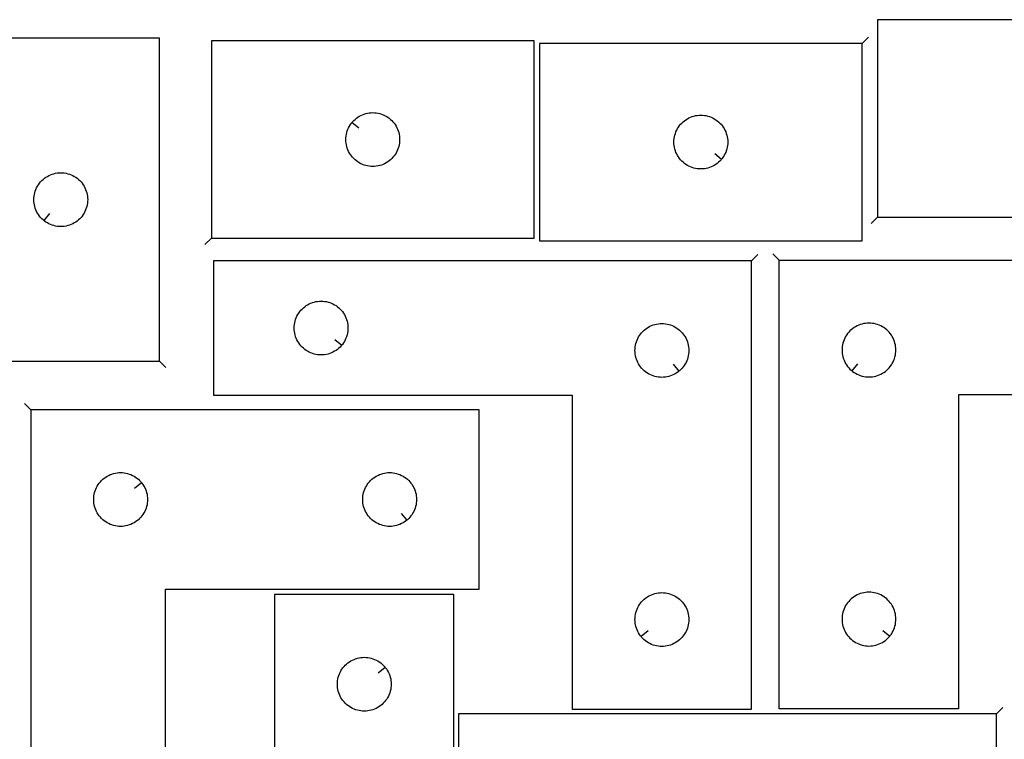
# Model space of a CAD drawing. Header units: millimetres. Extents: x 7 to 1243, y 7 to 1753.
# Tile 12 of 18: x 192 to 521, y 1512 to 1752. Entities that reach past the tile are written whole.
import ezdxf

# ---------------------------------------------------------------- set-up
doc = ezdxf.new("R2010")
doc.units = ezdxf.units.MM
doc.layers.add('CUT', color=7, linetype='CONTINUOUS', true_color=0x000000)
doc.layers.add('LEADIN', color=1, linetype='CONTINUOUS', true_color=0xff0000)

msp = doc.modelspace()

# ---------------------------------------------------------------- linework, layer by layer
at = {"layer": 'CUT'}
for points in [[(478.98696, 1686.48224), (586.98696, 1686.48224), (586.98696, 1752.48224), (478.98696, 1752.48224)], [(238.721983, 1638.286646), (238.721983, 1746.286646), (172.721983, 1746.286646), (172.721983, 1638.286646)], [(256.085227, 1679.386048), (364.085227, 1679.386048), (364.085227, 1745.386048), (256.085227, 1745.386048)], [(473.835545, 1744.560307), (365.835545, 1744.560307), (365.835545, 1678.560307), (473.835545, 1678.560307)], [(303.131858, 1718.092531), (303.318668, 1718.320161), (303.721266, 1718.750009), (304.151114, 1719.152607), (304.606374, 1719.526228), (305.085095, 1719.869275), (305.585227, 1720.180277), (306.104629, 1720.457903), (306.641076, 1720.700964), (307.192272, 1720.908419), (307.755855, 1721.079381), (308.329414, 1721.213116), (308.910491, 1721.309052), (309.496599, 1721.366779), (310.085227, 1721.386048), (310.673855, 1721.366779), (311.259962, 1721.309052), (311.84104, 1721.213116), (312.414598, 1721.079381), (312.978182, 1720.908419), (313.529378, 1720.700964), (314.065825, 1720.457903), (314.585227, 1720.180277), (315.085359, 1719.869275), (315.56408, 1719.526228), (316.019339, 1719.152607), (316.449188, 1718.750009), (316.851785, 1718.320161), (317.225407, 1717.864901), (317.568453, 1717.38618), (317.879455, 1716.886048), (318.157081, 1716.366647), (318.400143, 1715.830199), (318.607598, 1715.279004), (318.778559, 1714.71542), (318.912294, 1714.141861), (319.008231, 1713.560784), (319.065957, 1712.974676), (319.085227, 1712.386048), (319.065957, 1711.79742), (319.008231, 1711.211313), (318.912294, 1710.630235), (318.778559, 1710.056677), (318.607598, 1709.493093), (318.400143, 1708.941897), (318.157081, 1708.40545), (317.879455, 1707.886048), (317.568453, 1707.385916), (317.225407, 1706.907195), (316.851785, 1706.451936), (316.449188, 1706.022087), (316.019339, 1705.61949), (315.56408, 1705.245868), (315.085359, 1704.902822), (314.585227, 1704.59182), (314.065825, 1704.314194), (313.529378, 1704.071133), (312.978182, 1703.863677), (312.414598, 1703.692716), (311.84104, 1703.558981), (311.259962, 1703.463045), (310.673855, 1703.405318), (310.085227, 1703.386048), (309.496599, 1703.405318), (308.910491, 1703.463045), (308.329414, 1703.558981), (307.755855, 1703.692716), (307.192272, 1703.863677), (306.641076, 1704.071133), (306.104629, 1704.314194), (305.585227, 1704.59182), (305.085095, 1704.902822), (304.606374, 1705.245868), (304.151114, 1705.61949), (303.721266, 1706.022087), (303.318668, 1706.451936), (302.945047, 1706.907195), (302.602, 1707.385916), (302.290998, 1707.886048), (302.013372, 1708.40545), (301.770311, 1708.941897), (301.562856, 1709.493093), (301.391894, 1710.056677), (301.258159, 1710.630235), (301.162223, 1711.211313), (301.104496, 1711.79742), (301.085227, 1712.386048), (301.104496, 1712.974676), (301.162223, 1713.560784), (301.258159, 1714.141861), (301.391894, 1714.71542), (301.562856, 1715.279004), (301.770311, 1715.830199), (302.013372, 1716.366647), (302.290998, 1716.886048), (302.602, 1717.38618), (302.945047, 1717.864901)], [(426.788915, 1705.853824), (426.602104, 1705.626194), (426.199506, 1705.196346), (425.769658, 1704.793748), (425.314398, 1704.420127), (424.835677, 1704.07708), (424.335545, 1703.766078), (423.816144, 1703.488452), (423.279696, 1703.245391), (422.728501, 1703.037936), (422.164917, 1702.866974), (421.591358, 1702.733239), (421.010281, 1702.637303), (420.424174, 1702.579576), (419.835545, 1702.560307), (419.246917, 1702.579576), (418.66081, 1702.637303), (418.079732, 1702.733239), (417.506174, 1702.866974), (416.94259, 1703.037936), (416.391394, 1703.245391), (415.854947, 1703.488452), (415.335545, 1703.766078), (414.835413, 1704.07708), (414.356692, 1704.420127), (413.901433, 1704.793748), (413.471584, 1705.196346), (413.068987, 1705.626194), (412.695365, 1706.081454), (412.352319, 1706.560175), (412.041317, 1707.060307), (411.763691, 1707.579708), (411.52063, 1708.116156), (411.313174, 1708.667352), (411.142213, 1709.230935), (411.008478, 1709.804494), (410.912542, 1710.385571), (410.854815, 1710.971679), (410.835545, 1711.560307), (410.854815, 1712.148935), (410.912542, 1712.735042), (411.008478, 1713.31612), (411.142213, 1713.889678), (411.313174, 1714.453262), (411.52063, 1715.004458), (411.763691, 1715.540905), (412.041317, 1716.060307), (412.352319, 1716.560439), (412.695365, 1717.03916), (413.068987, 1717.494419), (413.471584, 1717.924268), (413.901433, 1718.326865), (414.356692, 1718.700487), (414.835413, 1719.043533), (415.335545, 1719.354535), (415.854947, 1719.632161), (416.391394, 1719.875222), (416.94259, 1720.082678), (417.506174, 1720.253639), (418.079732, 1720.387374), (418.66081, 1720.48331), (419.246917, 1720.541037), (419.835545, 1720.560307), (420.424174, 1720.541037), (421.010281, 1720.48331), (421.591358, 1720.387374), (422.164917, 1720.253639), (422.728501, 1720.082678), (423.279696, 1719.875222), (423.816144, 1719.632161), (424.335545, 1719.354535), (424.835677, 1719.043533), (425.314398, 1718.700487), (425.769658, 1718.326865), (426.199506, 1717.924268), (426.602104, 1717.494419), (426.975725, 1717.03916), (427.318772, 1716.560439), (427.629774, 1716.060307), (427.9074, 1715.540905), (428.150461, 1715.004458), (428.357917, 1714.453262), (428.528878, 1713.889678), (428.662613, 1713.31612), (428.758549, 1712.735042), (428.816276, 1712.148935), (428.835545, 1711.560307), (428.816276, 1710.971679), (428.758549, 1710.385571), (428.662613, 1709.804494), (428.528878, 1709.230935), (428.357917, 1708.667352), (428.150461, 1708.116156), (427.9074, 1707.579708), (427.629774, 1707.060307), (427.318772, 1706.560175), (426.975725, 1706.081454)], [(200.015501, 1685.333276), (199.787871, 1685.520087), (199.358022, 1685.922685), (198.955425, 1686.352533), (198.581803, 1686.807793), (198.238757, 1687.286513), (197.927755, 1687.786646), (197.650129, 1688.306047), (197.407067, 1688.842495), (197.199612, 1689.39369), (197.028651, 1689.957274), (196.894916, 1690.530833), (196.79898, 1691.11191), (196.741253, 1691.698017), (196.721983, 1692.286646), (196.741253, 1692.875274), (196.79898, 1693.461381), (196.894916, 1694.042458), (197.028651, 1694.616017), (197.199612, 1695.179601), (197.407067, 1695.730796), (197.650129, 1696.267244), (197.927755, 1696.786646), (198.238757, 1697.286778), (198.581803, 1697.765498), (198.955425, 1698.220758), (199.358022, 1698.650607), (199.787871, 1699.053204), (200.24313, 1699.426826), (200.721851, 1699.769872), (201.221983, 1700.080874), (201.741385, 1700.3585), (202.277832, 1700.601561), (202.829028, 1700.809017), (203.392612, 1700.979978), (203.96617, 1701.113713), (204.547248, 1701.209649), (205.133355, 1701.267376), (205.721983, 1701.286646), (206.310611, 1701.267376), (206.896719, 1701.209649), (207.477796, 1701.113713), (208.051355, 1700.979978), (208.614938, 1700.809017), (209.166134, 1700.601561), (209.702581, 1700.3585), (210.221983, 1700.080874), (210.722115, 1699.769872), (211.200836, 1699.426826), (211.656096, 1699.053204), (212.085944, 1698.650607), (212.488542, 1698.220758), (212.862163, 1697.765498), (213.20521, 1697.286778), (213.516212, 1696.786646), (213.793838, 1696.267244), (214.036899, 1695.730796), (214.244354, 1695.179601), (214.415316, 1694.616017), (214.549051, 1694.042458), (214.644987, 1693.461381), (214.702714, 1692.875274), (214.721983, 1692.286646), (214.702714, 1691.698017), (214.644987, 1691.11191), (214.549051, 1690.530833), (214.415316, 1689.957274), (214.244354, 1689.39369), (214.036899, 1688.842495), (213.793838, 1688.306047), (213.516212, 1687.786646), (213.20521, 1687.286513), (212.862163, 1686.807793), (212.488542, 1686.352533), (212.085944, 1685.922685), (211.656096, 1685.520087), (211.200836, 1685.146466), (210.722115, 1684.803419), (210.221983, 1684.492417), (209.702581, 1684.214791), (209.166134, 1683.97173), (208.614938, 1683.764274), (208.051355, 1683.593313), (207.477796, 1683.459578), (206.896719, 1683.363642), (206.310611, 1683.305915), (205.721983, 1683.286646), (205.133355, 1683.305915), (204.547248, 1683.363642), (203.96617, 1683.459578), (203.392612, 1683.593313), (202.829028, 1683.764274), (202.277832, 1683.97173), (201.741385, 1684.214791), (201.221983, 1684.492417), (200.721851, 1684.803419), (200.24313, 1685.146466)], [(436.801365, 1671.852395), (256.801365, 1671.852395), (256.801365, 1626.852395), (376.801365, 1626.852395), (376.801365, 1521.852395), (436.801365, 1521.852395)], [(446.078024, 1671.995946), (626.078024, 1671.995946), (626.078024, 1626.995946), (506.078024, 1626.995946), (506.078024, 1521.995946), (446.078024, 1521.995946)], [(299.754734, 1643.645912), (299.567923, 1643.418282), (299.165326, 1642.988434), (298.735477, 1642.585836), (298.280218, 1642.212215), (297.801497, 1641.869168), (297.301365, 1641.558166), (296.781963, 1641.28054), (296.245516, 1641.037479), (295.69432, 1640.830024), (295.130736, 1640.659062), (294.557178, 1640.525327), (293.9761, 1640.429391), (293.389993, 1640.371664), (292.801365, 1640.352395), (292.212737, 1640.371664), (291.626629, 1640.429391), (291.045552, 1640.525327), (290.471993, 1640.659062), (289.90841, 1640.830024), (289.357214, 1641.037479), (288.820766, 1641.28054), (288.301365, 1641.558166), (287.801233, 1641.869168), (287.322512, 1642.212215), (286.867252, 1642.585836), (286.437404, 1642.988434), (286.034806, 1643.418282), (285.661185, 1643.873542), (285.318138, 1644.352263), (285.007136, 1644.852395), (284.72951, 1645.371796), (284.486449, 1645.908244), (284.278994, 1646.459439), (284.108032, 1647.023023), (283.974297, 1647.596582), (283.878361, 1648.177659), (283.820634, 1648.763767), (283.801365, 1649.352395), (283.820634, 1649.941023), (283.878361, 1650.52713), (283.974297, 1651.108208), (284.108032, 1651.681766), (284.278994, 1652.24535), (284.486449, 1652.796546), (284.72951, 1653.332993), (285.007136, 1653.852395), (285.318138, 1654.352527), (285.661185, 1654.831248), (286.034806, 1655.286507), (286.437404, 1655.716356), (286.867252, 1656.118953), (287.322512, 1656.492575), (287.801233, 1656.835621), (288.301365, 1657.146623), (288.820766, 1657.424249), (289.357214, 1657.66731), (289.90841, 1657.874766), (290.471993, 1658.045727), (291.045552, 1658.179462), (291.626629, 1658.275398), (292.212737, 1658.333125), (292.801365, 1658.352395), (293.389993, 1658.333125), (293.9761, 1658.275398), (294.557178, 1658.179462), (295.130736, 1658.045727), (295.69432, 1657.874766), (296.245516, 1657.66731), (296.781963, 1657.424249), (297.301365, 1657.146623), (297.801497, 1656.835621), (298.280218, 1656.492575), (298.735477, 1656.118953), (299.165326, 1655.716356), (299.567923, 1655.286507), (299.941545, 1654.831248), (300.284591, 1654.352527), (300.595593, 1653.852395), (300.873219, 1653.332993), (301.11628, 1652.796546), (301.323736, 1652.24535), (301.494697, 1651.681766), (301.628432, 1651.108208), (301.724368, 1650.52713), (301.782095, 1649.941023), (301.801365, 1649.352395), (301.782095, 1648.763767), (301.724368, 1648.177659), (301.628432, 1647.596582), (301.494697, 1647.023023), (301.323736, 1646.459439), (301.11628, 1645.908244), (300.873219, 1645.371796), (300.595593, 1644.852395), (300.284591, 1644.352263), (299.941545, 1643.873542)], [(412.507847, 1634.899026), (412.280218, 1634.712215), (411.801497, 1634.369168), (411.301365, 1634.058166), (410.781963, 1633.78054), (410.245516, 1633.537479), (409.69432, 1633.330024), (409.130736, 1633.159062), (408.557178, 1633.025327), (407.9761, 1632.929391), (407.389993, 1632.871664), (406.801365, 1632.852395), (406.212737, 1632.871664), (405.626629, 1632.929391), (405.045552, 1633.025327), (404.471993, 1633.159062), (403.90841, 1633.330024), (403.357214, 1633.537479), (402.820766, 1633.78054), (402.301365, 1634.058166), (401.801233, 1634.369168), (401.322512, 1634.712215), (400.867252, 1635.085836), (400.437404, 1635.488434), (400.034806, 1635.918282), (399.661185, 1636.373542), (399.318138, 1636.852263), (399.007136, 1637.352395), (398.72951, 1637.871796), (398.486449, 1638.408244), (398.278994, 1638.959439), (398.108032, 1639.523023), (397.974297, 1640.096582), (397.878361, 1640.677659), (397.820634, 1641.263767), (397.801365, 1641.852395), (397.820634, 1642.441023), (397.878361, 1643.02713), (397.974297, 1643.608208), (398.108032, 1644.181766), (398.278994, 1644.74535), (398.486449, 1645.296546), (398.72951, 1645.832993), (399.007136, 1646.352395), (399.318138, 1646.852527), (399.661185, 1647.331248), (400.034806, 1647.786507), (400.437404, 1648.216356), (400.867252, 1648.618953), (401.322512, 1648.992575), (401.801233, 1649.335621), (402.301365, 1649.646623), (402.820766, 1649.924249), (403.357214, 1650.16731), (403.90841, 1650.374766), (404.471993, 1650.545727), (405.045552, 1650.679462), (405.626629, 1650.775398), (406.212737, 1650.833125), (406.801365, 1650.852395), (407.389993, 1650.833125), (407.9761, 1650.775398), (408.557178, 1650.679462), (409.130736, 1650.545727), (409.69432, 1650.374766), (410.245516, 1650.16731), (410.781963, 1649.924249), (411.301365, 1649.646623), (411.801497, 1649.335621), (412.280218, 1648.992575), (412.735477, 1648.618953), (413.165326, 1648.216356), (413.567923, 1647.786507), (413.941545, 1647.331248), (414.284591, 1646.852527), (414.595593, 1646.352395), (414.873219, 1645.832993), (415.11628, 1645.296546), (415.323736, 1644.74535), (415.494697, 1644.181766), (415.628432, 1643.608208), (415.724368, 1643.02713), (415.782095, 1642.441023), (415.801365, 1641.852395), (415.782095, 1641.263767), (415.724368, 1640.677659), (415.628432, 1640.096582), (415.494697, 1639.523023), (415.323736, 1638.959439), (415.11628, 1638.408244), (414.873219, 1637.871796), (414.595593, 1637.352395), (414.284591, 1636.852263), (413.941545, 1636.373542), (413.567923, 1635.918282), (413.165326, 1635.488434), (412.735477, 1635.085836)], [(470.371541, 1635.042577), (470.599171, 1634.855766), (471.077891, 1634.512719), (471.578024, 1634.201717), (472.097425, 1633.924091), (472.633873, 1633.68103), (473.185068, 1633.473575), (473.748652, 1633.302613), (474.322211, 1633.168878), (474.903288, 1633.072942), (475.489395, 1633.015216), (476.078024, 1632.995946), (476.666652, 1633.015216), (477.252759, 1633.072942), (477.833836, 1633.168878), (478.407395, 1633.302613), (478.970979, 1633.473575), (479.522174, 1633.68103), (480.058622, 1633.924091), (480.578024, 1634.201717), (481.078156, 1634.512719), (481.556876, 1634.855766), (482.012136, 1635.229388), (482.441985, 1635.631985), (482.844582, 1636.061833), (483.218204, 1636.517093), (483.56125, 1636.995814), (483.872252, 1637.495946), (484.149878, 1638.015348), (484.392939, 1638.551795), (484.600395, 1639.102991), (484.771356, 1639.666574), (484.905091, 1640.240133), (485.001027, 1640.82121), (485.058754, 1641.407318), (485.078024, 1641.995946), (485.058754, 1642.584574), (485.001027, 1643.170682), (484.905091, 1643.751759), (484.771356, 1644.325317), (484.600395, 1644.888901), (484.392939, 1645.440097), (484.149878, 1645.976544), (483.872252, 1646.495946), (483.56125, 1646.996078), (483.218204, 1647.474799), (482.844582, 1647.930058), (482.441985, 1648.359907), (482.012136, 1648.762504), (481.556876, 1649.136126), (481.078156, 1649.479172), (480.578024, 1649.790174), (480.058622, 1650.0678), (479.522174, 1650.310862), (478.970979, 1650.518317), (478.407395, 1650.689278), (477.833836, 1650.823013), (477.252759, 1650.91895), (476.666652, 1650.976676), (476.078024, 1650.995946), (475.489395, 1650.976676), (474.903288, 1650.91895), (474.322211, 1650.823013), (473.748652, 1650.689278), (473.185068, 1650.518317), (472.633873, 1650.310862), (472.097425, 1650.0678), (471.578024, 1649.790174), (471.077891, 1649.479172), (470.599171, 1649.136126), (470.143911, 1648.762504), (469.714063, 1648.359907), (469.311465, 1647.930058), (468.937843, 1647.474799), (468.594797, 1646.996078), (468.283795, 1646.495946), (468.006169, 1645.976544), (467.763108, 1645.440097), (467.555652, 1644.888901), (467.384691, 1644.325317), (467.250956, 1643.751759), (467.15502, 1643.170682), (467.097293, 1642.584574), (467.078024, 1641.995946), (467.097293, 1641.407318), (467.15502, 1640.82121), (467.250956, 1640.240133), (467.384691, 1639.666574), (467.555652, 1639.102991), (467.763108, 1638.551795), (468.006169, 1638.015348), (468.283795, 1637.495946), (468.594797, 1636.995814), (468.937843, 1636.517093), (469.311465, 1636.061833), (469.714063, 1635.631985), (470.143911, 1635.229388)], [(195.734944, 1621.996983), (195.734944, 1441.996983), (240.734944, 1441.996983), (240.734944, 1561.996983), (345.734944, 1561.996983), (345.734944, 1621.996983)], [(232.688313, 1597.703466), (232.875124, 1597.475836), (233.21817, 1596.997115), (233.529172, 1596.496983), (233.806799, 1595.977581), (234.04986, 1595.441134), (234.257315, 1594.889938), (234.428276, 1594.326355), (234.562011, 1593.752796), (234.657948, 1593.171719), (234.715674, 1592.585611), (234.734944, 1591.996983), (234.715674, 1591.408355), (234.657948, 1590.822247), (234.562011, 1590.24117), (234.428276, 1589.667612), (234.257315, 1589.104028), (234.04986, 1588.552832), (233.806799, 1588.016385), (233.529172, 1587.496983), (233.21817, 1586.996851), (232.875124, 1586.51813), (232.501502, 1586.062871), (232.098905, 1585.633022), (231.669056, 1585.230425), (231.213797, 1584.856803), (230.735076, 1584.513757), (230.234944, 1584.202755), (229.715542, 1583.925128), (229.179095, 1583.682067), (228.627899, 1583.474612), (228.064315, 1583.303651), (227.490757, 1583.169916), (226.90968, 1583.073979), (226.323572, 1583.016253), (225.734944, 1582.996983), (225.146316, 1583.016253), (224.560208, 1583.073979), (223.979131, 1583.169916), (223.405572, 1583.303651), (222.841989, 1583.474612), (222.290793, 1583.682067), (221.754346, 1583.925128), (221.234944, 1584.202755), (220.734812, 1584.513757), (220.256091, 1584.856803), (219.800832, 1585.230425), (219.370983, 1585.633022), (218.968386, 1586.062871), (218.594764, 1586.51813), (218.251717, 1586.996851), (217.940715, 1587.496983), (217.663089, 1588.016385), (217.420028, 1588.552832), (217.212573, 1589.104028), (217.041611, 1589.667612), (216.907876, 1590.24117), (216.81194, 1590.822247), (216.754214, 1591.408355), (216.734944, 1591.996983), (216.754214, 1592.585611), (216.81194, 1593.171719), (216.907876, 1593.752796), (217.041611, 1594.326355), (217.212573, 1594.889938), (217.420028, 1595.441134), (217.663089, 1595.977581), (217.940715, 1596.496983), (218.251717, 1596.997115), (218.594764, 1597.475836), (218.968386, 1597.931095), (219.370983, 1598.360944), (219.800832, 1598.763541), (220.256091, 1599.137163), (220.734812, 1599.48021), (221.234944, 1599.791212), (221.754346, 1600.068838), (222.290793, 1600.311899), (222.841989, 1600.519354), (223.405572, 1600.690316), (223.979131, 1600.824051), (224.560208, 1600.919987), (225.146316, 1600.977713), (225.734944, 1600.996983), (226.323572, 1600.977713), (226.90968, 1600.919987), (227.490757, 1600.824051), (228.064315, 1600.690316), (228.627899, 1600.519354), (229.179095, 1600.311899), (229.715542, 1600.068838), (230.234944, 1599.791212), (230.735076, 1599.48021), (231.213797, 1599.137163), (231.669056, 1598.763541), (232.098905, 1598.360944), (232.501502, 1597.931095)], [(321.441426, 1585.043614), (321.213797, 1584.856803), (320.735076, 1584.513757), (320.234944, 1584.202755), (319.715542, 1583.925128), (319.179095, 1583.682067), (318.627899, 1583.474612), (318.064315, 1583.303651), (317.490757, 1583.169916), (316.90968, 1583.073979), (316.323572, 1583.016253), (315.734944, 1582.996983), (315.146316, 1583.016253), (314.560208, 1583.073979), (313.979131, 1583.169916), (313.405572, 1583.303651), (312.841989, 1583.474612), (312.290793, 1583.682067), (311.754346, 1583.925128), (311.234944, 1584.202755), (310.734812, 1584.513757), (310.256091, 1584.856803), (309.800832, 1585.230425), (309.370983, 1585.633022), (308.968386, 1586.062871), (308.594764, 1586.51813), (308.251717, 1586.996851), (307.940715, 1587.496983), (307.663089, 1588.016385), (307.420028, 1588.552832), (307.212573, 1589.104028), (307.041611, 1589.667612), (306.907876, 1590.24117), (306.81194, 1590.822247), (306.754214, 1591.408355), (306.734944, 1591.996983), (306.754214, 1592.585611), (306.81194, 1593.171719), (306.907876, 1593.752796), (307.041611, 1594.326355), (307.212573, 1594.889938), (307.420028, 1595.441134), (307.663089, 1595.977581), (307.940715, 1596.496983), (308.251717, 1596.997115), (308.594764, 1597.475836), (308.968386, 1597.931095), (309.370983, 1598.360944), (309.800832, 1598.763541), (310.256091, 1599.137163), (310.734812, 1599.48021), (311.234944, 1599.791212), (311.754346, 1600.068838), (312.290793, 1600.311899), (312.841989, 1600.519354), (313.405572, 1600.690316), (313.979131, 1600.824051), (314.560208, 1600.919987), (315.146316, 1600.977713), (315.734944, 1600.996983), (316.323572, 1600.977713), (316.90968, 1600.919987), (317.490757, 1600.824051), (318.064315, 1600.690316), (318.627899, 1600.519354), (319.179095, 1600.311899), (319.715542, 1600.068838), (320.234944, 1599.791212), (320.735076, 1599.48021), (321.213797, 1599.137163), (321.669056, 1598.763541), (322.098905, 1598.360944), (322.501502, 1597.931095), (322.875124, 1597.475836), (323.21817, 1596.997115), (323.529172, 1596.496983), (323.806799, 1595.977581), (324.04986, 1595.441134), (324.257315, 1594.889938), (324.428276, 1594.326355), (324.562011, 1593.752796), (324.657948, 1593.171719), (324.715674, 1592.585611), (324.734944, 1591.996983), (324.715674, 1591.408355), (324.657948, 1590.822247), (324.562011, 1590.24117), (324.428276, 1589.667612), (324.257315, 1589.104028), (324.04986, 1588.552832), (323.806799, 1588.016385), (323.529172, 1587.496983), (323.21817, 1586.996851), (322.875124, 1586.51813), (322.501502, 1586.062871), (322.098905, 1585.633022), (321.669056, 1585.230425)], [(277.253562, 1410.20773), (457.253562, 1410.20773), (457.253562, 1455.20773), (337.253562, 1455.20773), (337.253562, 1560.20773), (277.253562, 1560.20773)], [(399.847996, 1546.145912), (399.661185, 1546.373542), (399.318138, 1546.852263), (399.007136, 1547.352395), (398.72951, 1547.871796), (398.486449, 1548.408244), (398.278994, 1548.959439), (398.108032, 1549.523023), (397.974297, 1550.096582), (397.878361, 1550.677659), (397.820634, 1551.263767), (397.801365, 1551.852395), (397.820634, 1552.441023), (397.878361, 1553.02713), (397.974297, 1553.608208), (398.108032, 1554.181766), (398.278994, 1554.74535), (398.486449, 1555.296546), (398.72951, 1555.832993), (399.007136, 1556.352395), (399.318138, 1556.852527), (399.661185, 1557.331248), (400.034806, 1557.786507), (400.437404, 1558.216356), (400.867252, 1558.618953), (401.322512, 1558.992575), (401.801233, 1559.335621), (402.301365, 1559.646623), (402.820766, 1559.924249), (403.357214, 1560.16731), (403.90841, 1560.374766), (404.471993, 1560.545727), (405.045552, 1560.679462), (405.626629, 1560.775398), (406.212737, 1560.833125), (406.801365, 1560.852395), (407.389993, 1560.833125), (407.9761, 1560.775398), (408.557178, 1560.679462), (409.130736, 1560.545727), (409.69432, 1560.374766), (410.245516, 1560.16731), (410.781963, 1559.924249), (411.301365, 1559.646623), (411.801497, 1559.335621), (412.280218, 1558.992575), (412.735477, 1558.618953), (413.165326, 1558.216356), (413.567923, 1557.786507), (413.941545, 1557.331248), (414.284591, 1556.852527), (414.595593, 1556.352395), (414.873219, 1555.832993), (415.11628, 1555.296546), (415.323736, 1554.74535), (415.494697, 1554.181766), (415.628432, 1553.608208), (415.724368, 1553.02713), (415.782095, 1552.441023), (415.801365, 1551.852395), (415.782095, 1551.263767), (415.724368, 1550.677659), (415.628432, 1550.096582), (415.494697, 1549.523023), (415.323736, 1548.959439), (415.11628, 1548.408244), (414.873219, 1547.871796), (414.595593, 1547.352395), (414.284591, 1546.852263), (413.941545, 1546.373542), (413.567923, 1545.918282), (413.165326, 1545.488434), (412.735477, 1545.085836), (412.280218, 1544.712215), (411.801497, 1544.369168), (411.301365, 1544.058166), (410.781963, 1543.78054), (410.245516, 1543.537479), (409.69432, 1543.330024), (409.130736, 1543.159062), (408.557178, 1543.025327), (407.9761, 1542.929391), (407.389993, 1542.871664), (406.801365, 1542.852395), (406.212737, 1542.871664), (405.626629, 1542.929391), (405.045552, 1543.025327), (404.471993, 1543.159062), (403.90841, 1543.330024), (403.357214, 1543.537479), (402.820766, 1543.78054), (402.301365, 1544.058166), (401.801233, 1544.369168), (401.322512, 1544.712215), (400.867252, 1545.085836), (400.437404, 1545.488434), (400.034806, 1545.918282)], [(483.031393, 1546.289463), (483.218204, 1546.517093), (483.56125, 1546.995814), (483.872252, 1547.495946), (484.149878, 1548.015348), (484.392939, 1548.551795), (484.600395, 1549.102991), (484.771356, 1549.666574), (484.905091, 1550.240133), (485.001027, 1550.82121), (485.058754, 1551.407318), (485.078024, 1551.995946), (485.058754, 1552.584574), (485.001027, 1553.170682), (484.905091, 1553.751759), (484.771356, 1554.325317), (484.600395, 1554.888901), (484.392939, 1555.440097), (484.149878, 1555.976544), (483.872252, 1556.495946), (483.56125, 1556.996078), (483.218204, 1557.474799), (482.844582, 1557.930058), (482.441985, 1558.359907), (482.012136, 1558.762504), (481.556876, 1559.136126), (481.078156, 1559.479172), (480.578024, 1559.790174), (480.058622, 1560.0678), (479.522174, 1560.310862), (478.970979, 1560.518317), (478.407395, 1560.689278), (477.833836, 1560.823013), (477.252759, 1560.91895), (476.666652, 1560.976676), (476.078024, 1560.995946), (475.489395, 1560.976676), (474.903288, 1560.91895), (474.322211, 1560.823013), (473.748652, 1560.689278), (473.185068, 1560.518317), (472.633873, 1560.310862), (472.097425, 1560.0678), (471.578024, 1559.790174), (471.077891, 1559.479172), (470.599171, 1559.136126), (470.143911, 1558.762504), (469.714063, 1558.359907), (469.311465, 1557.930058), (468.937843, 1557.474799), (468.594797, 1556.996078), (468.283795, 1556.495946), (468.006169, 1555.976544), (467.763108, 1555.440097), (467.555652, 1554.888901), (467.384691, 1554.325317), (467.250956, 1553.751759), (467.15502, 1553.170682), (467.097293, 1552.584574), (467.078024, 1551.995946), (467.097293, 1551.407318), (467.15502, 1550.82121), (467.250956, 1550.240133), (467.384691, 1549.666574), (467.555652, 1549.102991), (467.763108, 1548.551795), (468.006169, 1548.015348), (468.283795, 1547.495946), (468.594797, 1546.995814), (468.937843, 1546.517093), (469.311465, 1546.061833), (469.714063, 1545.631985), (470.143911, 1545.229388), (470.599171, 1544.855766), (471.077891, 1544.512719), (471.578024, 1544.201717), (472.097425, 1543.924091), (472.633873, 1543.68103), (473.185068, 1543.473575), (473.748652, 1543.302613), (474.322211, 1543.168878), (474.903288, 1543.072942), (475.489395, 1543.015216), (476.078024, 1542.995946), (476.666652, 1543.015216), (477.252759, 1543.072942), (477.833836, 1543.168878), (478.407395, 1543.302613), (478.970979, 1543.473575), (479.522174, 1543.68103), (480.058622, 1543.924091), (480.578024, 1544.201717), (481.078156, 1544.512719), (481.556876, 1544.855766), (482.012136, 1545.229388), (482.441985, 1545.631985), (482.844582, 1546.061833)], [(314.206931, 1535.914213), (314.393742, 1535.686583), (314.736788, 1535.207862), (315.047791, 1534.70773), (315.325417, 1534.188328), (315.568478, 1533.651881), (315.775933, 1533.100685), (315.946894, 1532.537102), (316.08063, 1531.963543), (316.176566, 1531.382466), (316.234292, 1530.796358), (316.253562, 1530.20773), (316.234292, 1529.619102), (316.176566, 1529.032994), (316.08063, 1528.451917), (315.946894, 1527.878359), (315.775933, 1527.314775), (315.568478, 1526.763579), (315.325417, 1526.227132), (315.047791, 1525.70773), (314.736788, 1525.207598), (314.393742, 1524.728877), (314.02012, 1524.273618), (313.617523, 1523.843769), (313.187674, 1523.441172), (312.732415, 1523.06755), (312.253694, 1522.724504), (311.753562, 1522.413502), (311.23416, 1522.135876), (310.697713, 1521.892814), (310.146517, 1521.685359), (309.582933, 1521.514398), (309.009375, 1521.380663), (308.428298, 1521.284726), (307.84219, 1521.227), (307.253562, 1521.20773), (306.664934, 1521.227), (306.078826, 1521.284726), (305.497749, 1521.380663), (304.924191, 1521.514398), (304.360607, 1521.685359), (303.809411, 1521.892814), (303.272964, 1522.135876), (302.753562, 1522.413502), (302.25343, 1522.724504), (301.774709, 1523.06755), (301.31945, 1523.441172), (300.889601, 1523.843769), (300.487004, 1524.273618), (300.113382, 1524.728877), (299.770335, 1525.207598), (299.459333, 1525.70773), (299.181707, 1526.227132), (298.938646, 1526.763579), (298.731191, 1527.314775), (298.56023, 1527.878359), (298.426494, 1528.451917), (298.330558, 1529.032994), (298.272832, 1529.619102), (298.253562, 1530.20773), (298.272832, 1530.796358), (298.330558, 1531.382466), (298.426494, 1531.963543), (298.56023, 1532.537102), (298.731191, 1533.100685), (298.938646, 1533.651881), (299.181707, 1534.188328), (299.459333, 1534.70773), (299.770335, 1535.207862), (300.113382, 1535.686583), (300.487004, 1536.141843), (300.889601, 1536.571691), (301.31945, 1536.974288), (301.774709, 1537.34791), (302.25343, 1537.690957), (302.753562, 1538.001959), (303.272964, 1538.279585), (303.809411, 1538.522646), (304.360607, 1538.730101), (304.924191, 1538.901063), (305.497749, 1539.034798), (306.078826, 1539.130734), (306.664934, 1539.18846), (307.253562, 1539.20773), (307.84219, 1539.18846), (308.428298, 1539.130734), (309.009375, 1539.034798), (309.582933, 1538.901063), (310.146517, 1538.730101), (310.697713, 1538.522646), (311.23416, 1538.279585), (311.753562, 1538.001959), (312.253694, 1537.690957), (312.732415, 1537.34791), (313.187674, 1536.974288), (313.617523, 1536.571691), (314.02012, 1536.141843)], [(518.781589, 1520.317238), (338.781589, 1520.317238), (338.781589, 1475.317238), (458.781589, 1475.317238), (458.781589, 1370.317238), (518.781589, 1370.317238)]]:
    msp.add_lwpolyline(points, close=True, dxfattribs=at)
at = {"layer": 'LEADIN'}
for p, q in [((475.956866, 1746.681627), (473.835545, 1744.560307)), ((305.450889, 1716.189351), (303.131858, 1718.092531)), ((424.469883, 1707.757004), (426.788915, 1705.853824)), ((201.918681, 1687.652308), (200.015501, 1685.333276)), ((476.86564, 1684.360919), (478.98696, 1686.48224)), ((253.963906, 1677.264728), (256.085227, 1679.386048)), ((438.922685, 1673.973715), (436.801365, 1671.852395)), ((443.956703, 1674.117266), (446.078024, 1671.995946)), ((297.435703, 1645.549092), (299.754734, 1643.645912)), ((240.843304, 1636.165325), (238.721983, 1638.286646)), ((410.604667, 1637.218057), (412.507847, 1634.899026)), ((472.274721, 1637.361608), (470.371541, 1635.042577)), ((193.613624, 1624.118304), (195.734944, 1621.996983)), ((230.369282, 1595.800286), (232.688313, 1597.703466)), ((319.538247, 1587.362645), (321.441426, 1585.043614)), ((480.712361, 1548.192643), (483.031393, 1546.289463)), ((402.167027, 1548.049092), (399.847996, 1546.145912)), ((311.8879, 1534.011033), (314.206931, 1535.914213)), ((520.90291, 1522.438559), (518.781589, 1520.317238))]:
    msp.add_line(p, q, dxfattribs=at)

doc.saveas('drawing.dxf')
